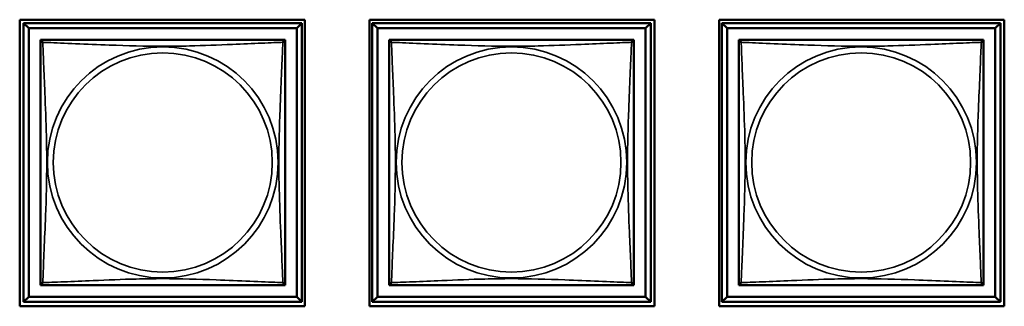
# Model space of a CAD drawing. Header units: inches. Extents: x 1.4 to 53.9, y 1.3 to 58.
# Tile 217 of 227: x 43.982 to 45.882, y 45.205 to 45.758. Entities that reach past the tile are written whole.
import ezdxf

# ---------------------------------------------------------------- set-up
doc = ezdxf.new("R2010")
doc.units = ezdxf.units.IN
doc.header["$MEASUREMENT"] = 0
doc.layers.add('Visible (ANSI)', color=7, linetype='Continuous', lineweight=50)
doc.layers.add('Visible Narrow (ANSI)', color=7, linetype='Continuous', lineweight=35)

msp = doc.modelspace()

# ---------------------------------------------------------------- linework, layer by layer
at = {"layer": 'Visible (ANSI)'}
for p, q in [((43.9816, 45.2053), (43.9816, 45.7578)), ((43.9816, 45.7578), (44.5321, 45.7578)), ((43.9891, 45.7513), (44.5265, 45.7513)), ((43.999, 45.7414), (43.9891, 45.7513)), ((43.9891, 45.2139), (43.9891, 45.7513)), ((44.5265, 45.7513), (44.5167, 45.7414)), ((44.5265, 45.7513), (44.5265, 45.2139)), ((44.5321, 45.7578), (44.5321, 45.2053)), ((44.6566, 45.2053), (44.6566, 45.7578)), ((44.6566, 45.7578), (45.2071, 45.7578)), ((44.6621, 45.7513), (45.1995, 45.7513)), ((44.672, 45.7414), (44.6621, 45.7513)), ((44.6621, 45.2139), (44.6621, 45.7513)), ((45.1995, 45.7513), (45.1897, 45.7414)), ((45.1995, 45.7513), (45.1995, 45.2139)), ((45.2071, 45.7578), (45.2071, 45.2053)), ((45.3316, 45.2053), (45.3316, 45.7578)), ((45.3316, 45.7578), (45.8821, 45.7578)), ((45.3371, 45.7513), (45.8745, 45.7513)), ((45.347, 45.7414), (45.3371, 45.7513)), ((45.3371, 45.2139), (45.3371, 45.7513)), ((45.8745, 45.7513), (45.8647, 45.7414)), ((45.8745, 45.7513), (45.8745, 45.2139)), ((45.8821, 45.7578), (45.8821, 45.2053)), ((43.999, 45.7414), (44.5167, 45.7414)), ((43.999, 45.2237), (43.999, 45.7414)), ((44.5167, 45.7414), (44.5167, 45.2237)), ((44.672, 45.7414), (45.1897, 45.7414)), ((44.672, 45.2237), (44.672, 45.7414)), ((45.1897, 45.7414), (45.1897, 45.2237)), ((45.347, 45.7414), (45.8647, 45.7414)), ((45.347, 45.2237), (45.347, 45.7414)), ((45.8647, 45.7414), (45.8647, 45.2237)), ((44.0216, 45.713), (44.0216, 45.7188)), ((44.0216, 45.7188), (44.0274, 45.7188)), ((44.4883, 45.7188), (44.4941, 45.7188)), ((44.4941, 45.7188), (44.4941, 45.7129)), ((44.6946, 45.713), (44.6946, 45.7188)), ((44.6946, 45.7188), (44.7004, 45.7188)), ((45.1613, 45.7188), (45.1671, 45.7188)), ((45.1671, 45.7188), (45.1671, 45.7129)), ((45.3696, 45.713), (45.3696, 45.7188)), ((45.3696, 45.7188), (45.3754, 45.7188)), ((45.8363, 45.7188), (45.8421, 45.7188)), ((45.8421, 45.7188), (45.8421, 45.7129)), ((44.0216, 45.2463), (44.0216, 45.2521)), ((44.4941, 45.2522), (44.4941, 45.2463)), ((44.6946, 45.2463), (44.6946, 45.2521)), ((45.1671, 45.2522), (45.1671, 45.2463)), ((45.3696, 45.2463), (45.3696, 45.2521)), ((45.8421, 45.2522), (45.8421, 45.2463)), ((44.0275, 45.2463), (44.0216, 45.2463)), ((44.4941, 45.2463), (44.4881, 45.2463)), ((44.7005, 45.2463), (44.6946, 45.2463)), ((45.1671, 45.2463), (45.1611, 45.2463)), ((45.3755, 45.2463), (45.3696, 45.2463)), ((45.8421, 45.2463), (45.8361, 45.2463)), ((43.999, 45.2237), (43.9891, 45.2139)), ((44.5265, 45.2139), (43.9891, 45.2139)), ((44.5167, 45.2237), (43.999, 45.2237)), ((44.5167, 45.2237), (44.5265, 45.2139)), ((44.672, 45.2237), (44.6621, 45.2139)), ((45.1995, 45.2139), (44.6621, 45.2139)), ((45.1897, 45.2237), (44.672, 45.2237)), ((45.1897, 45.2237), (45.1995, 45.2139)), ((45.347, 45.2237), (45.3371, 45.2139)), ((45.8745, 45.2139), (45.3371, 45.2139)), ((45.8647, 45.2237), (45.347, 45.2237)), ((45.8647, 45.2237), (45.8745, 45.2139)), ((44.5321, 45.2053), (43.9816, 45.2053)), ((45.2071, 45.2053), (44.6566, 45.2053)), ((45.8821, 45.2053), (45.3316, 45.2053))]:
    msp.add_line(p, q, dxfattribs=at)
for centre, start, end in [((44.0275, 45.7129), 90, 180), ((44.4881, 45.7129), 0, 90), ((44.7005, 45.7129), 90, 180), ((45.1611, 45.7129), 0, 90), ((45.3755, 45.7129), 90, 180), ((45.8361, 45.7129), 0, 90), ((44.0275, 45.2522), 180, 270), ((44.4881, 45.2522), 270, 360), ((44.7005, 45.2522), 180, 270), ((45.1611, 45.2522), 270, 360), ((45.3755, 45.2522), 180, 270), ((45.8361, 45.2522), 270, 360)]:
    msp.add_arc(centre, 0.00591, start, end, dxfattribs=at)
for points in [[(44.0216, 45.7129), (44.0216, 45.7123), (44.0216, 45.7096), (44.0216, 45.7052), (44.0216, 45.697), (44.0216, 45.6831), (44.0216, 45.667), (44.0216, 45.6509), (44.0216, 45.6327), (44.0216, 45.614), (44.0216, 45.5877), (44.0216, 45.5604), (44.0216, 45.5333), (44.0216, 45.5164), (44.0216, 45.4995), (44.0216, 45.4826), (44.0216, 45.4487), (44.0216, 45.4149), (44.0216, 45.3811), (44.0216, 45.3391), (44.0216, 45.2952), (44.0216, 45.2697), (44.0216, 45.2596), (44.0216, 45.2532), (44.0216, 45.2522)], [(44.4881, 45.7188), (44.4876, 45.7188), (44.4848, 45.7188), (44.4804, 45.7188), (44.4723, 45.7188), (44.4584, 45.7188), (44.4423, 45.7188), (44.4261, 45.7188), (44.4079, 45.7188), (44.3893, 45.7188), (44.3629, 45.7188), (44.3357, 45.7188), (44.3086, 45.7188), (44.2917, 45.7188), (44.2748, 45.7188), (44.2578, 45.7188), (44.224, 45.7188), (44.1901, 45.7188), (44.1564, 45.7188), (44.1144, 45.7188), (44.0705, 45.7188), (44.0449, 45.7188), (44.0349, 45.7188), (44.0285, 45.7188), (44.0275, 45.7188)], [(44.4941, 45.2522), (44.4941, 45.2528), (44.4941, 45.2555), (44.4941, 45.2599), (44.4941, 45.2681), (44.4941, 45.282), (44.4941, 45.2981), (44.4941, 45.3143), (44.4941, 45.3325), (44.4941, 45.3511), (44.4941, 45.3774), (44.4941, 45.4047), (44.4941, 45.4318), (44.4941, 45.4487), (44.4941, 45.4656), (44.4941, 45.4826), (44.4941, 45.5164), (44.4941, 45.5503), (44.4941, 45.584), (44.4941, 45.626), (44.4941, 45.6699), (44.4941, 45.6954), (44.4941, 45.7055), (44.4941, 45.7119), (44.4941, 45.7129)], [(44.6946, 45.7129), (44.6946, 45.7123), (44.6946, 45.7096), (44.6946, 45.7052), (44.6946, 45.697), (44.6946, 45.6831), (44.6946, 45.667), (44.6946, 45.6509), (44.6946, 45.6327), (44.6946, 45.614), (44.6946, 45.5877), (44.6946, 45.5604), (44.6946, 45.5333), (44.6946, 45.5164), (44.6946, 45.4995), (44.6946, 45.4826), (44.6946, 45.4487), (44.6946, 45.4149), (44.6946, 45.3811), (44.6946, 45.3391), (44.6946, 45.2952), (44.6946, 45.2697), (44.6946, 45.2596), (44.6946, 45.2532), (44.6946, 45.2522)], [(45.1611, 45.7188), (45.1606, 45.7188), (45.1578, 45.7188), (45.1534, 45.7188), (45.1453, 45.7188), (45.1314, 45.7188), (45.1153, 45.7188), (45.0991, 45.7188), (45.0809, 45.7188), (45.0623, 45.7188), (45.0359, 45.7188), (45.0087, 45.7188), (44.9816, 45.7188), (44.9647, 45.7188), (44.9478, 45.7188), (44.9308, 45.7188), (44.897, 45.7188), (44.8631, 45.7188), (44.8294, 45.7188), (44.7874, 45.7188), (44.7435, 45.7188), (44.7179, 45.7188), (44.7079, 45.7188), (44.7015, 45.7188), (44.7005, 45.7188)], [(45.1671, 45.2522), (45.1671, 45.2528), (45.1671, 45.2555), (45.1671, 45.2599), (45.1671, 45.2681), (45.1671, 45.282), (45.1671, 45.2981), (45.1671, 45.3143), (45.1671, 45.3325), (45.1671, 45.3511), (45.1671, 45.3774), (45.1671, 45.4047), (45.1671, 45.4318), (45.1671, 45.4487), (45.1671, 45.4656), (45.1671, 45.4826), (45.1671, 45.5164), (45.1671, 45.5503), (45.1671, 45.584), (45.1671, 45.626), (45.1671, 45.6699), (45.1671, 45.6954), (45.1671, 45.7055), (45.1671, 45.7119), (45.1671, 45.7129)], [(45.3696, 45.7129), (45.3696, 45.7123), (45.3696, 45.7096), (45.3696, 45.7052), (45.3696, 45.697), (45.3696, 45.6831), (45.3696, 45.667), (45.3696, 45.6509), (45.3696, 45.6327), (45.3696, 45.614), (45.3696, 45.5877), (45.3696, 45.5604), (45.3696, 45.5333), (45.3696, 45.5164), (45.3696, 45.4995), (45.3696, 45.4826), (45.3696, 45.4487), (45.3696, 45.4149), (45.3696, 45.3811), (45.3696, 45.3391), (45.3696, 45.2952), (45.3696, 45.2697), (45.3696, 45.2596), (45.3696, 45.2532), (45.3696, 45.2522)], [(45.8361, 45.7188), (45.8356, 45.7188), (45.8328, 45.7188), (45.8284, 45.7188), (45.8203, 45.7188), (45.8064, 45.7188), (45.7903, 45.7188), (45.7741, 45.7188), (45.7559, 45.7188), (45.7373, 45.7188), (45.7109, 45.7188), (45.6837, 45.7188), (45.6566, 45.7188), (45.6397, 45.7188), (45.6228, 45.7188), (45.6058, 45.7188), (45.572, 45.7188), (45.5381, 45.7188), (45.5044, 45.7188), (45.4624, 45.7188), (45.4185, 45.7188), (45.3929, 45.7188), (45.3829, 45.7188), (45.3765, 45.7188), (45.3755, 45.7188)], [(45.8421, 45.2522), (45.8421, 45.2528), (45.8421, 45.2555), (45.8421, 45.2599), (45.8421, 45.2681), (45.8421, 45.282), (45.8421, 45.2981), (45.8421, 45.3143), (45.8421, 45.3325), (45.8421, 45.3511), (45.8421, 45.3774), (45.8421, 45.4047), (45.8421, 45.4318), (45.8421, 45.4487), (45.8421, 45.4656), (45.8421, 45.4826), (45.8421, 45.5164), (45.8421, 45.5503), (45.8421, 45.584), (45.8421, 45.626), (45.8421, 45.6699), (45.8421, 45.6954), (45.8421, 45.7055), (45.8421, 45.7119), (45.8421, 45.7129)], [(44.0275, 45.2463), (44.0281, 45.2463), (44.0308, 45.2463), (44.0352, 45.2463), (44.0433, 45.2463), (44.0573, 45.2463), (44.0734, 45.2463), (44.0895, 45.2463), (44.1077, 45.2463), (44.1264, 45.2463), (44.1527, 45.2463), (44.18, 45.2463), (44.2071, 45.2463), (44.224, 45.2463), (44.2409, 45.2463), (44.2578, 45.2463), (44.2917, 45.2463), (44.3255, 45.2463), (44.3592, 45.2463), (44.4012, 45.2463), (44.4452, 45.2463), (44.4707, 45.2463), (44.4808, 45.2463), (44.4872, 45.2463), (44.4881, 45.2463)], [(44.7005, 45.2463), (44.7011, 45.2463), (44.7038, 45.2463), (44.7082, 45.2463), (44.7163, 45.2463), (44.7303, 45.2463), (44.7464, 45.2463), (44.7625, 45.2463), (44.7807, 45.2463), (44.7994, 45.2463), (44.8257, 45.2463), (44.853, 45.2463), (44.8801, 45.2463), (44.897, 45.2463), (44.9139, 45.2463), (44.9308, 45.2463), (44.9647, 45.2463), (44.9985, 45.2463), (45.0322, 45.2463), (45.0742, 45.2463), (45.1182, 45.2463), (45.1437, 45.2463), (45.1538, 45.2463), (45.1602, 45.2463), (45.1611, 45.2463)], [(45.3755, 45.2463), (45.3761, 45.2463), (45.3788, 45.2463), (45.3832, 45.2463), (45.3913, 45.2463), (45.4053, 45.2463), (45.4214, 45.2463), (45.4375, 45.2463), (45.4557, 45.2463), (45.4744, 45.2463), (45.5007, 45.2463), (45.528, 45.2463), (45.5551, 45.2463), (45.572, 45.2463), (45.5889, 45.2463), (45.6058, 45.2463), (45.6397, 45.2463), (45.6735, 45.2463), (45.7072, 45.2463), (45.7492, 45.2463), (45.7932, 45.2463), (45.8187, 45.2463), (45.8288, 45.2463), (45.8352, 45.2463), (45.8361, 45.2463)]]:
    msp.add_open_spline(points, degree=3, knots=[0.325731, 0.325731, 0.325731, 0.325731, 0.404774, 0.404774, 0.404774, 0.550532, 0.550532, 0.550532, 0.69629, 0.69629, 0.69629, 0.902598, 0.902598, 0.902598, 1.03154, 1.03154, 1.03154, 1.289425, 1.289425, 1.289425, 1.610774, 1.610774, 1.610774, 1.73735, 1.73735, 1.73735, 1.73735], dxfattribs=at)
at = {"layer": 'Visible Narrow (ANSI)'}
for centre, radius in [((44.2578, 45.4826), 0.2227), ((44.2578, 45.4826), 0.2113), ((44.9308, 45.4826), 0.2227), ((44.9308, 45.4826), 0.2113), ((45.6058, 45.4826), 0.2227), ((45.6058, 45.4826), 0.2113)]:
    msp.add_circle(centre, radius, dxfattribs=at)
for points, knots in [([(44.0216, 45.7129), (44.0216, 45.713), (44.0216, 45.7131), (44.0217, 45.7134), (44.0217, 45.7136), (44.0219, 45.7138), (44.0219, 45.7139), (44.0221, 45.7141), (44.0221, 45.7141), (44.0224, 45.7143), (44.0225, 45.7144), (44.0231, 45.7146), (44.0236, 45.7146), (44.0247, 45.7146), (44.0254, 45.7144), (44.0262, 45.7142)], [-0.0844808, -0.0844808, -0.0844808, -0.0844808, -0.06943799, -0.06943799, -0.05587828, -0.05587828, -0.04740346, -0.04740346, -0.04210669, -0.04210669, -0.03151317, -0.03151317, -0.01456352, -0.01456352, 0.00026741, 0.00026741, 0.00026741, 0.00026741]), ([(44.0262, 45.7142), (44.0259, 45.715), (44.0258, 45.7156), (44.0258, 45.7168), (44.0258, 45.7173), (44.026, 45.7178), (44.0261, 45.718), (44.0262, 45.7182), (44.0263, 45.7183), (44.0265, 45.7185), (44.0266, 45.7185), (44.0268, 45.7187), (44.027, 45.7187), (44.0273, 45.7188), (44.0274, 45.7188), (44.0275, 45.7188)], [-0.00026741, -0.00026741, -0.00026741, -0.00026741, 0.01456352, 0.01456352, 0.03151317, 0.03151317, 0.04210669, 0.04210669, 0.04740346, 0.04740346, 0.05587828, 0.05587828, 0.06943799, 0.06943799, 0.0844808, 0.0844808, 0.0844808, 0.0844808]), ([(44.0262, 45.2509), (44.0263, 45.2537), (44.0264, 45.2572), (44.0266, 45.2612), (44.0276, 45.2888), (44.0298, 45.3358), (44.0315, 45.3794), (44.0328, 45.4143), (44.0338, 45.4485), (44.0338, 45.4826), (44.0338, 45.4996), (44.0336, 45.5166), (44.0332, 45.5338), (44.0325, 45.5613), (44.0314, 45.5894), (44.0302, 45.6171), (44.0294, 45.6367), (44.0285, 45.656), (44.0278, 45.6733), (44.0271, 45.6905), (44.0265, 45.7054), (44.0262, 45.7142)], [-1.657319, -1.657319, -1.657319, -1.657319, -1.610774, -1.610774, -1.610774, -1.289425, -1.289425, -1.289425, -1.03154, -1.03154, -1.03154, -0.902598, -0.902598, -0.902598, -0.69629, -0.69629, -0.69629, -0.550532, -0.550532, -0.550532, -0.405761, -0.405761, -0.405761, -0.405761]), ([(44.0262, 45.7142), (44.029, 45.7141), (44.0325, 45.714), (44.0365, 45.7138), (44.0641, 45.7127), (44.1111, 45.7106), (44.1546, 45.7089), (44.1896, 45.7075), (44.2238, 45.7065), (44.2578, 45.7065), (44.2749, 45.7065), (44.2919, 45.7068), (44.3091, 45.7072), (44.3366, 45.7079), (44.3647, 45.709), (44.3924, 45.7102), (44.4119, 45.711), (44.4313, 45.7119), (44.4486, 45.7126), (44.4657, 45.7133), (44.4807, 45.7139), (44.4895, 45.7142)], [-1.657319, -1.657319, -1.657319, -1.657319, -1.610774, -1.610774, -1.610774, -1.289425, -1.289425, -1.289425, -1.03154, -1.03154, -1.03154, -0.902598, -0.902598, -0.902598, -0.69629, -0.69629, -0.69629, -0.550532, -0.550532, -0.550532, -0.405761, -0.405761, -0.405761, -0.405761]), ([(44.4895, 45.7142), (44.4894, 45.7114), (44.4893, 45.7079), (44.4891, 45.7039), (44.488, 45.6763), (44.4859, 45.6293), (44.4842, 45.5857), (44.4828, 45.5508), (44.4818, 45.5166), (44.4818, 45.4826), (44.4818, 45.4655), (44.4821, 45.4485), (44.4825, 45.4313), (44.4832, 45.4038), (44.4843, 45.3757), (44.4855, 45.348), (44.4863, 45.3285), (44.4871, 45.3091), (44.4879, 45.2918), (44.4886, 45.2746), (44.4892, 45.2597), (44.4895, 45.2509)], [-1.657319, -1.657319, -1.657319, -1.657319, -1.610774, -1.610774, -1.610774, -1.289425, -1.289425, -1.289425, -1.03154, -1.03154, -1.03154, -0.902598, -0.902598, -0.902598, -0.69629, -0.69629, -0.69629, -0.550532, -0.550532, -0.550532, -0.405761, -0.405761, -0.405761, -0.405761]), ([(44.4881, 45.7188), (44.4882, 45.7188), (44.4884, 45.7188), (44.4887, 45.7187), (44.4888, 45.7187), (44.4891, 45.7185), (44.4892, 45.7185), (44.4894, 45.7183), (44.4894, 45.7182), (44.4896, 45.718), (44.4897, 45.7178), (44.4899, 45.7173), (44.4899, 45.7168), (44.4898, 45.7156), (44.4897, 45.715), (44.4895, 45.7142)], [-0.0844808, -0.0844808, -0.0844808, -0.0844808, -0.06943799, -0.06943799, -0.05587828, -0.05587828, -0.04740346, -0.04740346, -0.04210669, -0.04210669, -0.03151317, -0.03151317, -0.01456352, -0.01456352, 0.00026741, 0.00026741, 0.00026741, 0.00026741]), ([(44.4895, 45.7142), (44.4903, 45.7144), (44.4909, 45.7146), (44.4921, 45.7146), (44.4925, 45.7146), (44.4931, 45.7144), (44.4933, 45.7143), (44.4935, 45.7141), (44.4936, 45.7141), (44.4937, 45.7139), (44.4938, 45.7138), (44.4939, 45.7136), (44.494, 45.7134), (44.4941, 45.7131), (44.4941, 45.713), (44.4941, 45.7129)], [-0.00026741, -0.00026741, -0.00026741, -0.00026741, 0.01456352, 0.01456352, 0.03151317, 0.03151317, 0.04210669, 0.04210669, 0.04740346, 0.04740346, 0.05587828, 0.05587828, 0.06943799, 0.06943799, 0.0844808, 0.0844808, 0.0844808, 0.0844808]), ([(44.6946, 45.7129), (44.6946, 45.713), (44.6946, 45.7131), (44.6947, 45.7134), (44.6947, 45.7136), (44.6949, 45.7138), (44.6949, 45.7139), (44.6951, 45.7141), (44.6951, 45.7141), (44.6954, 45.7143), (44.6955, 45.7144), (44.6961, 45.7146), (44.6966, 45.7146), (44.6977, 45.7146), (44.6984, 45.7144), (44.6992, 45.7142)], [-0.0844808, -0.0844808, -0.0844808, -0.0844808, -0.06943799, -0.06943799, -0.05587828, -0.05587828, -0.04740346, -0.04740346, -0.04210669, -0.04210669, -0.03151317, -0.03151317, -0.01456352, -0.01456352, 0.00026741, 0.00026741, 0.00026741, 0.00026741]), ([(44.6992, 45.7142), (44.6989, 45.715), (44.6988, 45.7156), (44.6988, 45.7168), (44.6988, 45.7173), (44.699, 45.7178), (44.6991, 45.718), (44.6992, 45.7182), (44.6993, 45.7183), (44.6995, 45.7185), (44.6996, 45.7185), (44.6998, 45.7187), (44.7, 45.7187), (44.7003, 45.7188), (44.7004, 45.7188), (44.7005, 45.7188)], [-0.00026741, -0.00026741, -0.00026741, -0.00026741, 0.01456352, 0.01456352, 0.03151317, 0.03151317, 0.04210669, 0.04210669, 0.04740346, 0.04740346, 0.05587828, 0.05587828, 0.06943799, 0.06943799, 0.0844808, 0.0844808, 0.0844808, 0.0844808]), ([(44.6992, 45.2509), (44.6993, 45.2537), (44.6994, 45.2572), (44.6996, 45.2612), (44.7006, 45.2888), (44.7028, 45.3358), (44.7045, 45.3794), (44.7058, 45.4143), (44.7068, 45.4485), (44.7068, 45.4826), (44.7068, 45.4996), (44.7066, 45.5166), (44.7062, 45.5338), (44.7055, 45.5613), (44.7044, 45.5894), (44.7032, 45.6171), (44.7024, 45.6367), (44.7015, 45.656), (44.7008, 45.6733), (44.7001, 45.6905), (44.6995, 45.7054), (44.6992, 45.7142)], [-1.657319, -1.657319, -1.657319, -1.657319, -1.610774, -1.610774, -1.610774, -1.289425, -1.289425, -1.289425, -1.03154, -1.03154, -1.03154, -0.902598, -0.902598, -0.902598, -0.69629, -0.69629, -0.69629, -0.550532, -0.550532, -0.550532, -0.405761, -0.405761, -0.405761, -0.405761]), ([(44.6992, 45.7142), (44.702, 45.7141), (44.7055, 45.714), (44.7095, 45.7138), (44.7371, 45.7127), (44.7841, 45.7106), (44.8276, 45.7089), (44.8626, 45.7075), (44.8968, 45.7065), (44.9308, 45.7065), (44.9479, 45.7065), (44.9649, 45.7068), (44.9821, 45.7072), (45.0096, 45.7079), (45.0377, 45.709), (45.0654, 45.7102), (45.0849, 45.711), (45.1043, 45.7119), (45.1216, 45.7126), (45.1387, 45.7133), (45.1537, 45.7139), (45.1625, 45.7142)], [-1.657319, -1.657319, -1.657319, -1.657319, -1.610774, -1.610774, -1.610774, -1.289425, -1.289425, -1.289425, -1.03154, -1.03154, -1.03154, -0.902598, -0.902598, -0.902598, -0.69629, -0.69629, -0.69629, -0.550532, -0.550532, -0.550532, -0.405761, -0.405761, -0.405761, -0.405761]), ([(45.1625, 45.7142), (45.1624, 45.7114), (45.1623, 45.7079), (45.1621, 45.7039), (45.161, 45.6763), (45.1589, 45.6293), (45.1572, 45.5857), (45.1558, 45.5508), (45.1548, 45.5166), (45.1548, 45.4826), (45.1548, 45.4655), (45.1551, 45.4485), (45.1555, 45.4313), (45.1562, 45.4038), (45.1573, 45.3757), (45.1585, 45.348), (45.1593, 45.3285), (45.1601, 45.3091), (45.1609, 45.2918), (45.1616, 45.2746), (45.1622, 45.2597), (45.1625, 45.2509)], [-1.657319, -1.657319, -1.657319, -1.657319, -1.610774, -1.610774, -1.610774, -1.289425, -1.289425, -1.289425, -1.03154, -1.03154, -1.03154, -0.902598, -0.902598, -0.902598, -0.69629, -0.69629, -0.69629, -0.550532, -0.550532, -0.550532, -0.405761, -0.405761, -0.405761, -0.405761]), ([(45.1611, 45.7188), (45.1612, 45.7188), (45.1614, 45.7188), (45.1617, 45.7187), (45.1618, 45.7187), (45.1621, 45.7185), (45.1622, 45.7185), (45.1624, 45.7183), (45.1624, 45.7182), (45.1626, 45.718), (45.1627, 45.7178), (45.1629, 45.7173), (45.1629, 45.7168), (45.1628, 45.7156), (45.1627, 45.715), (45.1625, 45.7142)], [-0.0844808, -0.0844808, -0.0844808, -0.0844808, -0.06943799, -0.06943799, -0.05587828, -0.05587828, -0.04740346, -0.04740346, -0.04210669, -0.04210669, -0.03151317, -0.03151317, -0.01456352, -0.01456352, 0.00026741, 0.00026741, 0.00026741, 0.00026741]), ([(45.1625, 45.7142), (45.1633, 45.7144), (45.1639, 45.7146), (45.1651, 45.7146), (45.1655, 45.7146), (45.1661, 45.7144), (45.1663, 45.7143), (45.1665, 45.7141), (45.1666, 45.7141), (45.1667, 45.7139), (45.1668, 45.7138), (45.1669, 45.7136), (45.167, 45.7134), (45.1671, 45.7131), (45.1671, 45.713), (45.1671, 45.7129)], [-0.00026741, -0.00026741, -0.00026741, -0.00026741, 0.01456352, 0.01456352, 0.03151317, 0.03151317, 0.04210669, 0.04210669, 0.04740346, 0.04740346, 0.05587828, 0.05587828, 0.06943799, 0.06943799, 0.0844808, 0.0844808, 0.0844808, 0.0844808]), ([(45.3696, 45.7129), (45.3696, 45.713), (45.3696, 45.7131), (45.3697, 45.7134), (45.3697, 45.7136), (45.3699, 45.7138), (45.3699, 45.7139), (45.3701, 45.7141), (45.3701, 45.7141), (45.3704, 45.7143), (45.3705, 45.7144), (45.3711, 45.7146), (45.3716, 45.7146), (45.3727, 45.7146), (45.3734, 45.7144), (45.3742, 45.7142)], [-0.0844808, -0.0844808, -0.0844808, -0.0844808, -0.06943799, -0.06943799, -0.05587828, -0.05587828, -0.04740346, -0.04740346, -0.04210669, -0.04210669, -0.03151317, -0.03151317, -0.01456352, -0.01456352, 0.00026741, 0.00026741, 0.00026741, 0.00026741]), ([(45.3742, 45.7142), (45.3739, 45.715), (45.3738, 45.7156), (45.3738, 45.7168), (45.3738, 45.7173), (45.374, 45.7178), (45.3741, 45.718), (45.3742, 45.7182), (45.3743, 45.7183), (45.3745, 45.7185), (45.3746, 45.7185), (45.3748, 45.7187), (45.375, 45.7187), (45.3753, 45.7188), (45.3754, 45.7188), (45.3755, 45.7188)], [-0.00026741, -0.00026741, -0.00026741, -0.00026741, 0.01456352, 0.01456352, 0.03151317, 0.03151317, 0.04210669, 0.04210669, 0.04740346, 0.04740346, 0.05587828, 0.05587828, 0.06943799, 0.06943799, 0.0844808, 0.0844808, 0.0844808, 0.0844808]), ([(45.3742, 45.2509), (45.3743, 45.2537), (45.3744, 45.2572), (45.3746, 45.2612), (45.3756, 45.2888), (45.3778, 45.3358), (45.3795, 45.3794), (45.3808, 45.4143), (45.3818, 45.4485), (45.3818, 45.4826), (45.3818, 45.4996), (45.3816, 45.5166), (45.3812, 45.5338), (45.3805, 45.5613), (45.3794, 45.5894), (45.3782, 45.6171), (45.3774, 45.6367), (45.3765, 45.656), (45.3758, 45.6733), (45.3751, 45.6905), (45.3745, 45.7054), (45.3742, 45.7142)], [-1.657319, -1.657319, -1.657319, -1.657319, -1.610774, -1.610774, -1.610774, -1.289425, -1.289425, -1.289425, -1.03154, -1.03154, -1.03154, -0.902598, -0.902598, -0.902598, -0.69629, -0.69629, -0.69629, -0.550532, -0.550532, -0.550532, -0.405761, -0.405761, -0.405761, -0.405761]), ([(45.3742, 45.7142), (45.377, 45.7141), (45.3805, 45.714), (45.3845, 45.7138), (45.4121, 45.7127), (45.4591, 45.7106), (45.5026, 45.7089), (45.5376, 45.7075), (45.5718, 45.7065), (45.6058, 45.7065), (45.6229, 45.7065), (45.6399, 45.7068), (45.6571, 45.7072), (45.6846, 45.7079), (45.7127, 45.709), (45.7404, 45.7102), (45.7599, 45.711), (45.7793, 45.7119), (45.7966, 45.7126), (45.8137, 45.7133), (45.8287, 45.7139), (45.8375, 45.7142)], [-1.657319, -1.657319, -1.657319, -1.657319, -1.610774, -1.610774, -1.610774, -1.289425, -1.289425, -1.289425, -1.03154, -1.03154, -1.03154, -0.902598, -0.902598, -0.902598, -0.69629, -0.69629, -0.69629, -0.550532, -0.550532, -0.550532, -0.405761, -0.405761, -0.405761, -0.405761]), ([(45.8375, 45.7142), (45.8374, 45.7114), (45.8373, 45.7079), (45.8371, 45.7039), (45.836, 45.6763), (45.8339, 45.6293), (45.8322, 45.5857), (45.8308, 45.5508), (45.8298, 45.5166), (45.8298, 45.4826), (45.8298, 45.4655), (45.8301, 45.4485), (45.8305, 45.4313), (45.8312, 45.4038), (45.8323, 45.3757), (45.8335, 45.348), (45.8343, 45.3285), (45.8351, 45.3091), (45.8359, 45.2918), (45.8366, 45.2746), (45.8372, 45.2597), (45.8375, 45.2509)], [-1.657319, -1.657319, -1.657319, -1.657319, -1.610774, -1.610774, -1.610774, -1.289425, -1.289425, -1.289425, -1.03154, -1.03154, -1.03154, -0.902598, -0.902598, -0.902598, -0.69629, -0.69629, -0.69629, -0.550532, -0.550532, -0.550532, -0.405761, -0.405761, -0.405761, -0.405761]), ([(45.8361, 45.7188), (45.8362, 45.7188), (45.8364, 45.7188), (45.8367, 45.7187), (45.8368, 45.7187), (45.8371, 45.7185), (45.8372, 45.7185), (45.8374, 45.7183), (45.8374, 45.7182), (45.8376, 45.718), (45.8377, 45.7178), (45.8379, 45.7173), (45.8379, 45.7168), (45.8378, 45.7156), (45.8377, 45.715), (45.8375, 45.7142)], [-0.0844808, -0.0844808, -0.0844808, -0.0844808, -0.06943799, -0.06943799, -0.05587828, -0.05587828, -0.04740346, -0.04740346, -0.04210669, -0.04210669, -0.03151317, -0.03151317, -0.01456352, -0.01456352, 0.00026741, 0.00026741, 0.00026741, 0.00026741]), ([(45.8375, 45.7142), (45.8383, 45.7144), (45.8389, 45.7146), (45.8401, 45.7146), (45.8405, 45.7146), (45.8411, 45.7144), (45.8413, 45.7143), (45.8415, 45.7141), (45.8416, 45.7141), (45.8417, 45.7139), (45.8418, 45.7138), (45.8419, 45.7136), (45.842, 45.7134), (45.8421, 45.7131), (45.8421, 45.713), (45.8421, 45.7129)], [-0.00026741, -0.00026741, -0.00026741, -0.00026741, 0.01456352, 0.01456352, 0.03151317, 0.03151317, 0.04210669, 0.04210669, 0.04740346, 0.04740346, 0.05587828, 0.05587828, 0.06943799, 0.06943799, 0.0844808, 0.0844808, 0.0844808, 0.0844808]), ([(44.0262, 45.2509), (44.0254, 45.2507), (44.0247, 45.2506), (44.0236, 45.2505), (44.0231, 45.2505), (44.0225, 45.2507), (44.0224, 45.2508), (44.0221, 45.251), (44.0221, 45.251), (44.0219, 45.2512), (44.0219, 45.2513), (44.0217, 45.2515), (44.0217, 45.2517), (44.0216, 45.252), (44.0216, 45.2522), (44.0216, 45.2522)], [-0.00026741, -0.00026741, -0.00026741, -0.00026741, 0.01456352, 0.01456352, 0.03151317, 0.03151317, 0.04210669, 0.04210669, 0.04740346, 0.04740346, 0.05587828, 0.05587828, 0.06943799, 0.06943799, 0.0844808, 0.0844808, 0.0844808, 0.0844808]), ([(44.0275, 45.2463), (44.0274, 45.2463), (44.0273, 45.2463), (44.027, 45.2464), (44.0268, 45.2464), (44.0266, 45.2466), (44.0265, 45.2467), (44.0263, 45.2468), (44.0262, 45.2469), (44.0261, 45.2471), (44.026, 45.2473), (44.0258, 45.2479), (44.0258, 45.2483), (44.0258, 45.2495), (44.0259, 45.2501), (44.0262, 45.2509)], [-0.0844808, -0.0844808, -0.0844808, -0.0844808, -0.06943799, -0.06943799, -0.05587828, -0.05587828, -0.04740346, -0.04740346, -0.04210669, -0.04210669, -0.03151317, -0.03151317, -0.01456352, -0.01456352, 0.00026741, 0.00026741, 0.00026741, 0.00026741]), ([(44.4895, 45.2509), (44.4867, 45.251), (44.4832, 45.2511), (44.4792, 45.2513), (44.4516, 45.2524), (44.4045, 45.2545), (44.361, 45.2562), (44.3261, 45.2576), (44.2919, 45.2586), (44.2578, 45.2586), (44.2408, 45.2586), (44.2237, 45.2583), (44.2066, 45.2579), (44.1791, 45.2572), (44.151, 45.2561), (44.1233, 45.2549), (44.1037, 45.2541), (44.0844, 45.2532), (44.0671, 45.2525), (44.0499, 45.2518), (44.035, 45.2512), (44.0262, 45.2509)], [-1.657319, -1.657319, -1.657319, -1.657319, -1.610774, -1.610774, -1.610774, -1.289425, -1.289425, -1.289425, -1.03154, -1.03154, -1.03154, -0.902598, -0.902598, -0.902598, -0.69629, -0.69629, -0.69629, -0.550532, -0.550532, -0.550532, -0.405761, -0.405761, -0.405761, -0.405761]), ([(44.4895, 45.2509), (44.4897, 45.2501), (44.4898, 45.2495), (44.4899, 45.2483), (44.4899, 45.2479), (44.4897, 45.2473), (44.4896, 45.2471), (44.4894, 45.2469), (44.4894, 45.2468), (44.4892, 45.2467), (44.4891, 45.2466), (44.4888, 45.2464), (44.4887, 45.2464), (44.4884, 45.2463), (44.4882, 45.2463), (44.4881, 45.2463)], [-0.00026741, -0.00026741, -0.00026741, -0.00026741, 0.01456352, 0.01456352, 0.03151317, 0.03151317, 0.04210669, 0.04210669, 0.04740346, 0.04740346, 0.05587828, 0.05587828, 0.06943799, 0.06943799, 0.0844808, 0.0844808, 0.0844808, 0.0844808]), ([(44.4941, 45.2522), (44.4941, 45.2522), (44.4941, 45.252), (44.494, 45.2517), (44.4939, 45.2515), (44.4938, 45.2513), (44.4937, 45.2512), (44.4936, 45.251), (44.4935, 45.251), (44.4933, 45.2508), (44.4931, 45.2507), (44.4925, 45.2505), (44.4921, 45.2505), (44.4909, 45.2506), (44.4903, 45.2507), (44.4895, 45.2509)], [-0.0844808, -0.0844808, -0.0844808, -0.0844808, -0.06943799, -0.06943799, -0.05587828, -0.05587828, -0.04740346, -0.04740346, -0.04210669, -0.04210669, -0.03151317, -0.03151317, -0.01456352, -0.01456352, 0.00026741, 0.00026741, 0.00026741, 0.00026741]), ([(44.6992, 45.2509), (44.6984, 45.2507), (44.6977, 45.2506), (44.6966, 45.2505), (44.6961, 45.2505), (44.6955, 45.2507), (44.6954, 45.2508), (44.6951, 45.251), (44.6951, 45.251), (44.6949, 45.2512), (44.6949, 45.2513), (44.6947, 45.2515), (44.6947, 45.2517), (44.6946, 45.252), (44.6946, 45.2522), (44.6946, 45.2522)], [-0.00026741, -0.00026741, -0.00026741, -0.00026741, 0.01456352, 0.01456352, 0.03151317, 0.03151317, 0.04210669, 0.04210669, 0.04740346, 0.04740346, 0.05587828, 0.05587828, 0.06943799, 0.06943799, 0.0844808, 0.0844808, 0.0844808, 0.0844808]), ([(44.7005, 45.2463), (44.7004, 45.2463), (44.7003, 45.2463), (44.7, 45.2464), (44.6998, 45.2464), (44.6996, 45.2466), (44.6995, 45.2467), (44.6993, 45.2468), (44.6992, 45.2469), (44.6991, 45.2471), (44.699, 45.2473), (44.6988, 45.2479), (44.6988, 45.2483), (44.6988, 45.2495), (44.6989, 45.2501), (44.6992, 45.2509)], [-0.0844808, -0.0844808, -0.0844808, -0.0844808, -0.06943799, -0.06943799, -0.05587828, -0.05587828, -0.04740346, -0.04740346, -0.04210669, -0.04210669, -0.03151317, -0.03151317, -0.01456352, -0.01456352, 0.00026741, 0.00026741, 0.00026741, 0.00026741]), ([(45.1625, 45.2509), (45.1597, 45.251), (45.1562, 45.2511), (45.1522, 45.2513), (45.1246, 45.2524), (45.0775, 45.2545), (45.034, 45.2562), (44.9991, 45.2576), (44.9649, 45.2586), (44.9308, 45.2586), (44.9138, 45.2586), (44.8967, 45.2583), (44.8796, 45.2579), (44.8521, 45.2572), (44.824, 45.2561), (44.7963, 45.2549), (44.7767, 45.2541), (44.7574, 45.2532), (44.7401, 45.2525), (44.7229, 45.2518), (44.708, 45.2512), (44.6992, 45.2509)], [-1.657319, -1.657319, -1.657319, -1.657319, -1.610774, -1.610774, -1.610774, -1.289425, -1.289425, -1.289425, -1.03154, -1.03154, -1.03154, -0.902598, -0.902598, -0.902598, -0.69629, -0.69629, -0.69629, -0.550532, -0.550532, -0.550532, -0.405761, -0.405761, -0.405761, -0.405761]), ([(45.1625, 45.2509), (45.1627, 45.2501), (45.1628, 45.2495), (45.1629, 45.2483), (45.1629, 45.2479), (45.1627, 45.2473), (45.1626, 45.2471), (45.1624, 45.2469), (45.1624, 45.2468), (45.1622, 45.2467), (45.1621, 45.2466), (45.1618, 45.2464), (45.1617, 45.2464), (45.1614, 45.2463), (45.1612, 45.2463), (45.1611, 45.2463)], [-0.00026741, -0.00026741, -0.00026741, -0.00026741, 0.01456352, 0.01456352, 0.03151317, 0.03151317, 0.04210669, 0.04210669, 0.04740346, 0.04740346, 0.05587828, 0.05587828, 0.06943799, 0.06943799, 0.0844808, 0.0844808, 0.0844808, 0.0844808]), ([(45.1671, 45.2522), (45.1671, 45.2522), (45.1671, 45.252), (45.167, 45.2517), (45.1669, 45.2515), (45.1668, 45.2513), (45.1667, 45.2512), (45.1666, 45.251), (45.1665, 45.251), (45.1663, 45.2508), (45.1661, 45.2507), (45.1655, 45.2505), (45.1651, 45.2505), (45.1639, 45.2506), (45.1633, 45.2507), (45.1625, 45.2509)], [-0.0844808, -0.0844808, -0.0844808, -0.0844808, -0.06943799, -0.06943799, -0.05587828, -0.05587828, -0.04740346, -0.04740346, -0.04210669, -0.04210669, -0.03151317, -0.03151317, -0.01456352, -0.01456352, 0.00026741, 0.00026741, 0.00026741, 0.00026741]), ([(45.3742, 45.2509), (45.3734, 45.2507), (45.3727, 45.2506), (45.3716, 45.2505), (45.3711, 45.2505), (45.3705, 45.2507), (45.3704, 45.2508), (45.3701, 45.251), (45.3701, 45.251), (45.3699, 45.2512), (45.3699, 45.2513), (45.3697, 45.2515), (45.3697, 45.2517), (45.3696, 45.252), (45.3696, 45.2522), (45.3696, 45.2522)], [-0.00026741, -0.00026741, -0.00026741, -0.00026741, 0.01456352, 0.01456352, 0.03151317, 0.03151317, 0.04210669, 0.04210669, 0.04740346, 0.04740346, 0.05587828, 0.05587828, 0.06943799, 0.06943799, 0.0844808, 0.0844808, 0.0844808, 0.0844808]), ([(45.3755, 45.2463), (45.3754, 45.2463), (45.3753, 45.2463), (45.375, 45.2464), (45.3748, 45.2464), (45.3746, 45.2466), (45.3745, 45.2467), (45.3743, 45.2468), (45.3742, 45.2469), (45.3741, 45.2471), (45.374, 45.2473), (45.3738, 45.2479), (45.3738, 45.2483), (45.3738, 45.2495), (45.3739, 45.2501), (45.3742, 45.2509)], [-0.0844808, -0.0844808, -0.0844808, -0.0844808, -0.06943799, -0.06943799, -0.05587828, -0.05587828, -0.04740346, -0.04740346, -0.04210669, -0.04210669, -0.03151317, -0.03151317, -0.01456352, -0.01456352, 0.00026741, 0.00026741, 0.00026741, 0.00026741]), ([(45.8375, 45.2509), (45.8347, 45.251), (45.8312, 45.2511), (45.8272, 45.2513), (45.7996, 45.2524), (45.7525, 45.2545), (45.709, 45.2562), (45.6741, 45.2576), (45.6399, 45.2586), (45.6058, 45.2586), (45.5888, 45.2586), (45.5717, 45.2583), (45.5546, 45.2579), (45.5271, 45.2572), (45.499, 45.2561), (45.4713, 45.2549), (45.4517, 45.2541), (45.4324, 45.2532), (45.4151, 45.2525), (45.3979, 45.2518), (45.383, 45.2512), (45.3742, 45.2509)], [-1.657319, -1.657319, -1.657319, -1.657319, -1.610774, -1.610774, -1.610774, -1.289425, -1.289425, -1.289425, -1.03154, -1.03154, -1.03154, -0.902598, -0.902598, -0.902598, -0.69629, -0.69629, -0.69629, -0.550532, -0.550532, -0.550532, -0.405761, -0.405761, -0.405761, -0.405761]), ([(45.8375, 45.2509), (45.8377, 45.2501), (45.8378, 45.2495), (45.8379, 45.2483), (45.8379, 45.2479), (45.8377, 45.2473), (45.8376, 45.2471), (45.8374, 45.2469), (45.8374, 45.2468), (45.8372, 45.2467), (45.8371, 45.2466), (45.8368, 45.2464), (45.8367, 45.2464), (45.8364, 45.2463), (45.8362, 45.2463), (45.8361, 45.2463)], [-0.00026741, -0.00026741, -0.00026741, -0.00026741, 0.01456352, 0.01456352, 0.03151317, 0.03151317, 0.04210669, 0.04210669, 0.04740346, 0.04740346, 0.05587828, 0.05587828, 0.06943799, 0.06943799, 0.0844808, 0.0844808, 0.0844808, 0.0844808]), ([(45.8421, 45.2522), (45.8421, 45.2522), (45.8421, 45.252), (45.842, 45.2517), (45.8419, 45.2515), (45.8418, 45.2513), (45.8417, 45.2512), (45.8416, 45.251), (45.8415, 45.251), (45.8413, 45.2508), (45.8411, 45.2507), (45.8405, 45.2505), (45.8401, 45.2505), (45.8389, 45.2506), (45.8383, 45.2507), (45.8375, 45.2509)], [-0.0844808, -0.0844808, -0.0844808, -0.0844808, -0.06943799, -0.06943799, -0.05587828, -0.05587828, -0.04740346, -0.04740346, -0.04210669, -0.04210669, -0.03151317, -0.03151317, -0.01456352, -0.01456352, 0.00026741, 0.00026741, 0.00026741, 0.00026741])]:
    msp.add_open_spline(points, degree=3, knots=knots, dxfattribs=at)

doc.saveas('drawing.dxf')
